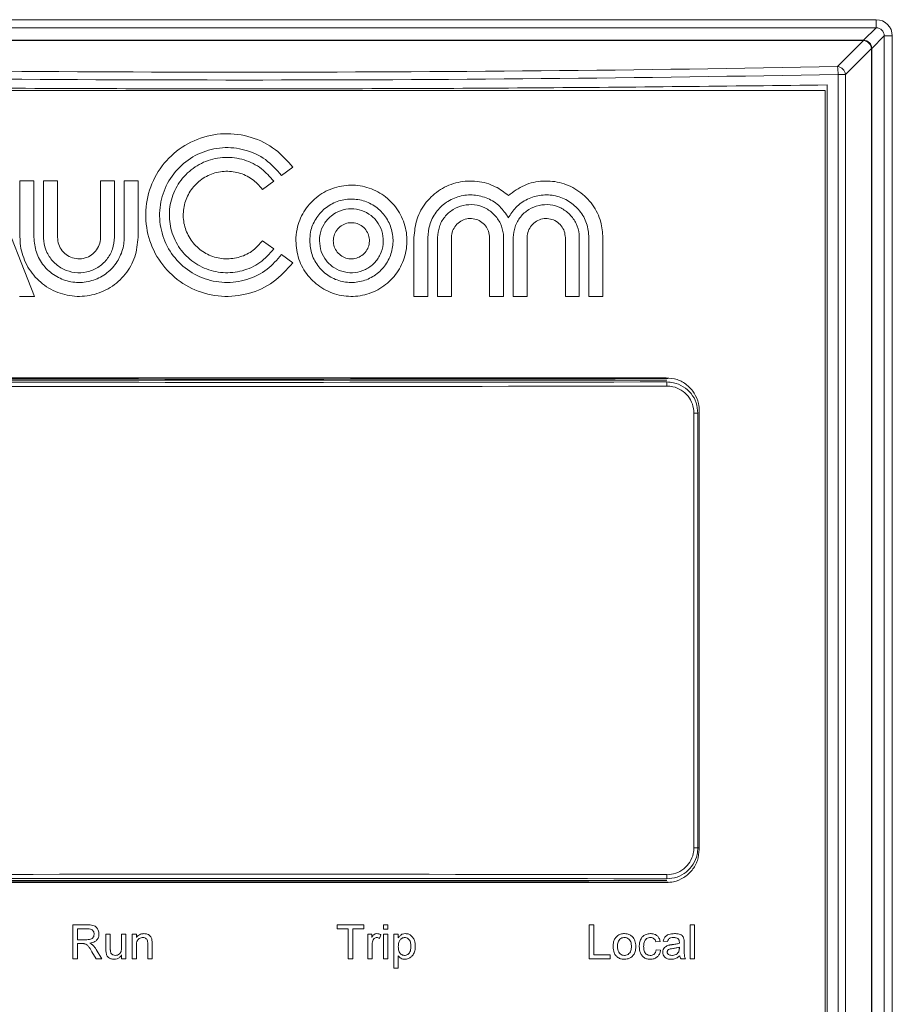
# Model space of a CAD drawing. Header units: millimetres. Extents: x 0 to 2100, y 0 to 1485.
# Tile 40 of 67: x 463 to 516, y 1213 to 1273. Entities that reach past the tile are written whole.
import ezdxf

# ---------------------------------------------------------------- set-up
doc = ezdxf.new("R2010")
doc.units = ezdxf.units.MM
doc.header["$LTSCALE"] = 5

msp = doc.modelspace()

# ---------------------------------------------------------------- linework, layer by layer
at = {"color": 7, "linetype": 'Continuous', "lineweight": 15}
for p, q in [((438.737, 1272.666), (515.107, 1272.666)), ((515.107, 1272.174), (515.107, 1272.666)), ((515.107, 1272.174), (438.737, 1272.174)), ((514.359, 1271.426), (515.107, 1272.174)), ((439.484, 1271.426), (514.359, 1271.426)), ((514.359, 1271.407), (439.484, 1271.407)), ((512.785, 1269.833), (514.359, 1271.407)), ((514.359, 1271.407), (514.359, 1271.426)), ((515.599, 1271.681), (514.851, 1270.934)), ((515.599, 1132.611), (515.599, 1271.681)), ((515.599, 1271.681), (516.091, 1271.681)), ((516.091, 1271.681), (516.091, 1132.611)), ((514.832, 1270.934), (513.258, 1269.36)), ((514.832, 1133.251), (514.832, 1270.934)), ((514.832, 1270.934), (514.851, 1270.934)), ((514.851, 1270.934), (514.851, 1133.251)), ((512.813, 1138.494), (512.813, 1269.36)), ((512.813, 1269.36), (513.258, 1269.36)), ((513.258, 1269.36), (513.258, 1138.494)), ((512.022, 1268.383), (441.822, 1268.383)), ((512.022, 1139.631), (512.022, 1268.383)), ((512.148, 1268.723), (512.148, 1139.421)), ((460.248, 1266.028), (464.238, 1255.948)), ((479.849, 1263.748), (479.169, 1263.255)), ((463.356, 1262.92), (464.196, 1262.92)), ((463.356, 1259.518), (463.356, 1262.92)), ((464.196, 1262.92), (464.196, 1259.518)), ((464.784, 1262.92), (465.624, 1262.92)), ((464.784, 1259.518), (464.784, 1262.92)), ((465.624, 1262.92), (465.624, 1259.518)), ((468.228, 1262.92), (469.068, 1262.92)), ((468.228, 1259.518), (468.228, 1262.92)), ((469.068, 1262.92), (469.068, 1259.518)), ((469.656, 1262.92), (470.496, 1262.92)), ((469.656, 1259.518), (469.656, 1262.92)), ((470.496, 1262.92), (470.496, 1259.518)), ((478.693, 1262.909), (478.013, 1262.416)), ((487.17, 1255.948), (487.17, 1259.497)), ((488.01, 1259.497), (488.01, 1255.948)), ((488.598, 1255.948), (488.598, 1259.497)), ((489.438, 1259.497), (489.438, 1255.948)), ((491.748, 1255.948), (491.748, 1259.497)), ((492.588, 1259.497), (492.588, 1255.948)), ((493.176, 1255.948), (493.176, 1259.497)), ((494.016, 1259.497), (494.016, 1255.948)), ((496.326, 1255.948), (496.326, 1259.497)), ((497.166, 1259.497), (497.166, 1255.948)), ((497.754, 1255.948), (497.754, 1259.497)), ((498.594, 1259.497), (498.594, 1255.948)), ((478.013, 1259.308), (478.693, 1258.815)), ((479.169, 1258.469), (479.849, 1257.976)), ((464.238, 1255.948), (463.334, 1255.948)), ((488.01, 1255.948), (487.17, 1255.948)), ((489.438, 1255.948), (488.598, 1255.948)), ((492.588, 1255.948), (491.748, 1255.948)), ((494.016, 1255.948), (493.176, 1255.948)), ((497.166, 1255.948), (496.326, 1255.948)), ((498.594, 1255.948), (497.754, 1255.948)), ((502.452, 1250.886), (451.392, 1250.886)), ((502.422, 1251.033), (451.422, 1251.033)), ((504.097, 1222.638), (504.097, 1248.898)), ((504.336, 1248.898), (504.097, 1248.898)), ((504.336, 1248.898), (504.336, 1222.638)), ((504.422, 1222.533), (504.422, 1249.033)), ((504.336, 1222.638), (504.097, 1222.638)), ((451.392, 1220.651), (502.452, 1220.651)), ((451.422, 1220.533), (502.422, 1220.533)), ((467.441, 1217.973), (466.55, 1217.973)), ((466.55, 1217.973), (466.55, 1215.919)), ((484.146, 1217.973), (482.539, 1217.973)), ((482.539, 1217.973), (482.539, 1217.736)), ((484.146, 1217.736), (484.146, 1217.973)), ((485.595, 1217.973), (485.331, 1217.973)), ((485.331, 1217.973), (485.331, 1217.71)), ((485.595, 1217.71), (485.595, 1217.973)), ((497.765, 1217.973), (497.765, 1215.919)), ((498.054, 1217.973), (497.765, 1217.973)), ((498.054, 1216.156), (498.054, 1217.973)), ((503.876, 1217.973), (503.876, 1215.919)), ((504.139, 1217.973), (503.876, 1217.973)), ((504.139, 1215.919), (504.139, 1217.973)), ((466.839, 1217.736), (467.452, 1217.736)), ((466.839, 1217.078), (466.839, 1217.736)), ((468.815, 1217.42), (468.552, 1217.42)), ((468.552, 1217.42), (468.552, 1216.495)), ((468.815, 1216.604), (468.815, 1217.42)), ((469.763, 1217.42), (469.5, 1217.42)), ((469.5, 1217.42), (469.5, 1216.632)), ((469.763, 1215.919), (469.763, 1217.42)), ((470.396, 1217.42), (470.132, 1217.42)), ((470.132, 1217.42), (470.132, 1215.919)), ((470.396, 1217.211), (470.396, 1217.42)), ((482.539, 1217.736), (483.198, 1217.736)), ((483.198, 1217.736), (483.198, 1215.919)), ((483.487, 1215.919), (483.487, 1217.736)), ((483.487, 1217.736), (484.146, 1217.736)), ((484.62, 1217.42), (484.383, 1217.42)), ((484.383, 1217.42), (484.383, 1215.919)), ((484.62, 1217.211), (484.62, 1217.42)), ((485.091, 1217.148), (485.173, 1217.376)), ((485.331, 1217.71), (485.595, 1217.71)), ((485.595, 1217.42), (485.331, 1217.42)), ((485.331, 1217.42), (485.331, 1215.919)), ((485.595, 1215.919), (485.595, 1217.42)), ((486.227, 1217.42), (485.964, 1217.42)), ((485.964, 1217.42), (485.964, 1215.366)), ((486.227, 1217.182), (486.227, 1217.42)), ((467.39, 1217.078), (466.839, 1217.078)), ((466.839, 1215.919), (466.839, 1216.841)), ((466.839, 1216.841), (467.136, 1216.841)), ((470.396, 1215.919), (470.396, 1216.724)), ((471.08, 1216.815), (471.08, 1215.919)), ((471.344, 1215.919), (471.344, 1216.837)), ((484.646, 1215.919), (484.646, 1216.716)), ((501.795, 1216.946), (502.058, 1216.972)), ((502.243, 1216.999), (502.506, 1216.972)), ((503.217, 1216.63), (503.216, 1216.553)), ((503.507, 1216.571), (503.507, 1216.892)), ((467.71, 1216.353), (467.966, 1215.919)), ((468.299, 1215.919), (467.961, 1216.486)), ((469.5, 1216.164), (469.5, 1215.919)), ((486.227, 1215.366), (486.227, 1216.107)), ((499.029, 1216.156), (498.054, 1216.156)), ((499.029, 1215.919), (499.029, 1216.156)), ((502.085, 1216.446), (501.821, 1216.472)), ((466.55, 1215.919), (466.839, 1215.919)), ((467.966, 1215.919), (468.299, 1215.919)), ((469.5, 1215.919), (469.763, 1215.919)), ((470.132, 1215.919), (470.396, 1215.919)), ((471.08, 1215.919), (471.344, 1215.919)), ((483.198, 1215.919), (483.487, 1215.919)), ((484.383, 1215.919), (484.646, 1215.919)), ((485.331, 1215.919), (485.595, 1215.919)), ((497.765, 1215.919), (499.029, 1215.919)), ((503.323, 1215.919), (503.586, 1215.919)), ((503.876, 1215.919), (504.139, 1215.919)), ((485.964, 1215.366), (486.227, 1215.366))]:
    msp.add_line(p, q, dxfattribs=at)
at = {"color": 8, "linetype": 'Continuous', "lineweight": 15}
msp.add_line((504.336, 1222.638), (504.422, 1222.638), dxfattribs=at)
at = {"color": 7, "linetype": 'Continuous', "lineweight": 15}
for centre, radius, start, end in [((514.341, 1270.916), 0.511, 1.99808, 88.00192), ((514.295, 1270.87), 0.541, 6.84568, 83.15432), ((508.577, 1269.353), 4.235, 0.10601, 6.51305), ((512.721, 1269.296), 0.541, 6.84568, 83.15432), ((500.633, 1250.584), 1.83, 358.29799, 6.1281), ((500.633, 1220.953), 1.83, 353.8719, 1.70201)]:
    msp.add_arc(centre, radius, start, end, dxfattribs=at)
for centre, major_axis, ratio, start_param, end_param in [((515.076, 1271.651), (0.729, 0.729), 0.970288, 5.512866, 7.053504), ((515.076, 1271.651), (0.386, 0.386), 0.916626, 5.512866, 7.053504), ((476.922, 1496.247), (656.18, 0), 0.345565, 4.657707, 4.767071), ((476.922, 1495.774), (656.68, 0), 0.345302, 4.657707, 4.767071), ((476.922, 1285.344), (656.18, 0), 0.052408, 4.673335, 4.751443), ((476.922, 1285.174), (661.8, 0), 0.052388, 4.673788, 4.75099), ((476.922, 1285.424), (661.55, 0), 0.052408, 4.673788, 4.75099), ((476.922, 1186.363), (661.8, 0), 0.052388, 1.532196, 1.609397), ((476.922, 1186.113), (661.55, 0), 0.052408, 1.532196, 1.609397), ((476.922, 1186.193), (656.18, 0), 0.052408, 1.531742, 1.609851)]:
    msp.add_ellipse(centre, major_axis=major_axis, ratio=ratio, start_param=start_param, end_param=end_param, dxfattribs=at)
for points, knots in [([(441.695, 1268.723), (447.561, 1268.656), (459.293, 1268.523), (476.913, 1268.473), (494.538, 1268.523), (506.277, 1268.656), (512.148, 1268.723)], [0, 0, 0, 0, 0.249927, 0.499853, 0.749831, 1, 1, 1, 1]), ([(479.849, 1257.976), (479.481, 1257.561), (478.745, 1256.731), (477.196, 1256.038), (475.531, 1255.865), (473.896, 1256.26), (472.484, 1257.173), (471.454, 1258.503), (470.922, 1260.098), (470.949, 1261.779), (471.529, 1263.357), (472.6, 1264.653), (474.039, 1265.522), (475.687, 1265.868), (477.348, 1265.642), (478.825, 1264.923), (479.519, 1264.127), (479.849, 1263.748)], [0, 0, 0, 0, 0.06704, 0.134085, 0.201187, 0.268176, 0.33531, 0.402445, 0.46953, 0.536588, 0.603747, 0.670756, 0.737858, 0.804999, 0.872124, 0.939194, 1, 1, 1, 1]), ([(479.169, 1263.255), (478.864, 1263.599), (478.254, 1264.287), (476.97, 1264.862), (475.59, 1265.005), (474.233, 1264.677), (473.063, 1263.92), (472.209, 1262.818), (471.768, 1261.495), (471.791, 1260.101), (472.272, 1258.793), (473.159, 1257.718), (474.352, 1256.998), (475.719, 1256.712), (477.096, 1256.899), (478.32, 1257.495), (478.896, 1258.155), (479.169, 1258.469)], [0, 0, 0, 0, 0.06704, 0.134085, 0.201187, 0.268177, 0.335311, 0.402446, 0.469531, 0.536589, 0.603749, 0.670759, 0.73786, 0.805001, 0.872127, 0.939197, 1, 1, 1, 1]), ([(478.693, 1258.815), (478.432, 1258.52), (477.91, 1257.931), (476.811, 1257.44), (475.63, 1257.317), (474.47, 1257.598), (473.469, 1258.245), (472.738, 1259.188), (472.361, 1260.32), (472.38, 1261.513), (472.792, 1262.633), (473.552, 1263.552), (474.572, 1264.168), (475.741, 1264.413), (476.919, 1264.253), (477.967, 1263.743), (478.459, 1263.178), (478.693, 1262.909)], [0, 0, 0, 0, 0.06704, 0.134086, 0.201188, 0.268179, 0.335313, 0.402448, 0.469533, 0.536592, 0.603755, 0.670899, 0.737862, 0.805002, 0.872128, 0.939199, 1, 1, 1, 1]), ([(478.013, 1262.416), (477.815, 1262.639), (477.419, 1263.086), (476.585, 1263.46), (475.689, 1263.553), (474.808, 1263.34), (474.048, 1262.848), (473.493, 1262.132), (473.207, 1261.273), (473.221, 1260.368), (473.534, 1259.518), (474.111, 1258.82), (474.885, 1258.352), (475.772, 1258.167), (476.667, 1258.288), (477.462, 1258.675), (477.836, 1259.104), (478.013, 1259.308)], [0, 0, 0, 0, 0.0670409, 0.1340868, 0.2011896, 0.2681809, 0.335316, 0.4024513, 0.4695394, 0.5365968, 0.6037545, 0.6708994, 0.7378619, 0.8050019, 0.8721288, 0.9392003, 1, 1, 1, 1]), ([(480.03, 1259.308), (480.067, 1258.93), (480.141, 1258.175), (480.72, 1257.17), (481.572, 1256.405), (482.637, 1255.967), (483.785, 1255.906), (484.888, 1256.229), (485.823, 1256.898), (486.484, 1257.84), (486.795, 1258.947), (486.723, 1260.094), (486.275, 1261.153), (485.501, 1262.004), (484.49, 1262.551), (483.355, 1262.732), (482.223, 1262.527), (481.222, 1261.959), (480.471, 1261.093), (480.084, 1260.157), (480.045, 1259.544), (480.03, 1259.308)], [0, 0, 0, 0, 0.053676, 0.107354, 0.160967, 0.214655, 0.268381, 0.322091, 0.375701, 0.42945, 0.483181, 0.536804, 0.590466, 0.644189, 0.697914, 0.751519, 0.805264, 0.858994, 0.912637, 0.966288, 1, 1, 1, 1]), ([(487.17, 1259.497), (487.207, 1259.881), (487.283, 1260.65), (487.872, 1261.674), (488.739, 1262.453), (489.824, 1262.9), (490.99, 1262.959), (492.065, 1262.663), (492.627, 1262.236), (492.882, 1262.042)], [0, 0, 0, 0, 0.146265, 0.292546, 0.438785, 0.585161, 0.731893, 0.878183, 1, 1, 1, 1]), ([(492.882, 1262.042), (493.193, 1262.271), (493.815, 1262.729), (494.971, 1262.976), (496.13, 1262.852), (497.188, 1262.343), (498.012, 1261.516), (498.51, 1260.519), (498.568, 1259.816), (498.594, 1259.497)], [0, 0, 0, 0, 0.146318, 0.292653, 0.438973, 0.585436, 0.73222, 0.878481, 1, 1, 1, 1]), ([(480.87, 1259.308), (480.898, 1259.025), (480.953, 1258.458), (481.387, 1257.704), (482.027, 1257.131), (482.825, 1256.803), (483.686, 1256.757), (484.514, 1256.999), (485.215, 1257.501), (485.71, 1258.207), (485.944, 1259.037), (485.889, 1259.898), (485.553, 1260.691), (484.974, 1261.33), (484.215, 1261.74), (483.363, 1261.876), (482.515, 1261.723), (481.764, 1261.296), (481.201, 1260.647), (480.91, 1259.945), (480.881, 1259.485), (480.87, 1259.308)], [0, 0, 0, 0, 0.053676, 0.107355, 0.160967, 0.214657, 0.268384, 0.322094, 0.375705, 0.429453, 0.483184, 0.536808, 0.590475, 0.644141, 0.697913, 0.751518, 0.805264, 0.858994, 0.912639, 0.96629, 1, 1, 1, 1]), ([(492.882, 1260.694), (492.722, 1260.938), (492.402, 1261.426), (491.649, 1261.905), (490.796, 1262.122), (489.914, 1262.04), (489.109, 1261.672), (488.477, 1261.059), (488.08, 1260.299), (488.032, 1259.753), (488.01, 1259.497)], [0, 0, 0, 0, 0.1268105, 0.2536208, 0.3804928, 0.5073899, 0.6342892, 0.7611755, 0.8880445, 1, 1, 1, 1]), ([(497.754, 1259.497), (497.725, 1259.787), (497.668, 1260.368), (497.223, 1261.141), (496.568, 1261.729), (495.75, 1262.065), (494.866, 1262.112), (494.02, 1261.862), (493.316, 1261.373), (493.02, 1260.911), (492.882, 1260.694)], [0, 0, 0, 0, 0.1267213, 0.253442, 0.3802478, 0.5071181, 0.6340412, 0.7609818, 0.8879059, 1, 1, 1, 1]), ([(481.458, 1259.308), (481.479, 1259.091), (481.522, 1258.656), (481.855, 1258.078), (482.345, 1257.639), (482.957, 1257.387), (483.617, 1257.352), (484.251, 1257.537), (484.789, 1257.922), (485.169, 1258.464), (485.348, 1259.1), (485.306, 1259.76), (485.048, 1260.369), (484.604, 1260.858), (484.023, 1261.172), (483.369, 1261.277), (482.719, 1261.159), (482.144, 1260.833), (481.712, 1260.335), (481.489, 1259.796), (481.466, 1259.444), (481.458, 1259.308)], [0, 0, 0, 0, 0.053677, 0.107356, 0.160973, 0.214744, 0.26831, 0.322088, 0.3757, 0.429449, 0.483181, 0.536809, 0.590574, 0.644138, 0.697909, 0.751516, 0.805266, 0.858929, 0.912639, 0.966293, 1, 1, 1, 1]), ([(488.598, 1259.497), (488.62, 1259.721), (488.664, 1260.17), (489.008, 1260.767), (489.515, 1261.221), (490.147, 1261.481), (490.828, 1261.516), (491.483, 1261.325), (492.038, 1260.927), (492.429, 1260.368), (492.576, 1259.86), (492.586, 1259.567), (492.588, 1259.497)], [0, 0, 0, 0, 0.107385, 0.214768, 0.322193, 0.429439, 0.536896, 0.644045, 0.751438, 0.859101, 0.966443, 1, 1, 1, 1]), ([(493.176, 1259.497), (493.198, 1259.721), (493.242, 1260.17), (493.586, 1260.767), (494.092, 1261.221), (494.725, 1261.481), (495.405, 1261.516), (496.06, 1261.325), (496.616, 1260.927), (497.007, 1260.368), (497.154, 1259.86), (497.164, 1259.567), (497.166, 1259.497)], [0, 0, 0, 0, 0.107364, 0.214725, 0.322136, 0.429383, 0.536856, 0.644032, 0.751449, 0.859123, 0.966457, 1, 1, 1, 1]), ([(491.748, 1259.497), (491.735, 1259.627), (491.709, 1259.887), (491.51, 1260.232), (491.217, 1260.495), (490.851, 1260.645), (490.457, 1260.666), (490.078, 1260.555), (489.756, 1260.325), (489.53, 1260.001), (489.444, 1259.707), (489.439, 1259.537), (489.438, 1259.497)], [0, 0, 0, 0, 0.107377, 0.21475, 0.322096, 0.429529, 0.536871, 0.644043, 0.751429, 0.859096, 0.966639, 1, 1, 1, 1]), ([(496.326, 1259.497), (496.313, 1259.627), (496.287, 1259.887), (496.088, 1260.232), (495.795, 1260.495), (495.429, 1260.645), (495.035, 1260.666), (494.656, 1260.555), (494.334, 1260.325), (494.108, 1260.001), (494.022, 1259.707), (494.017, 1259.537), (494.016, 1259.497)], [0, 0, 0, 0, 0.107353, 0.214702, 0.322034, 0.429471, 0.536832, 0.644031, 0.75144, 0.859114, 0.966649, 1, 1, 1, 1]), ([(482.298, 1259.308), (482.31, 1259.185), (482.334, 1258.94), (482.522, 1258.613), (482.799, 1258.364), (483.145, 1258.222), (483.518, 1258.203), (483.877, 1258.307), (484.181, 1258.525), (484.395, 1258.831), (484.496, 1259.191), (484.473, 1259.564), (484.327, 1259.908), (484.076, 1260.184), (483.748, 1260.362), (483.378, 1260.421), (483.011, 1260.354), (482.685, 1260.17), (482.442, 1259.888), (482.316, 1259.584), (482.303, 1259.386), (482.298, 1259.308)], [0, 0, 0, 0, 0.053644, 0.107288, 0.161103, 0.214767, 0.268336, 0.321988, 0.375801, 0.42948, 0.483139, 0.536938, 0.590615, 0.644181, 0.697814, 0.751614, 0.805313, 0.858979, 0.912781, 0.965919, 1, 1, 1, 1]), ([(470.496, 1259.518), (470.456, 1259.116), (470.377, 1258.313), (469.762, 1257.244), (468.855, 1256.432), (467.724, 1255.968), (466.504, 1255.904), (465.331, 1256.248), (464.338, 1256.96), (463.64, 1257.96), (463.377, 1258.869), (463.36, 1259.393), (463.356, 1259.518)], [0, 0, 0, 0, 0.107398, 0.214794, 0.322226, 0.429468, 0.536904, 0.644318, 0.751696, 0.859084, 0.966435, 1, 1, 1, 1]), ([(464.196, 1259.518), (464.226, 1259.211), (464.286, 1258.597), (464.757, 1257.779), (465.45, 1257.159), (466.316, 1256.803), (467.248, 1256.754), (468.145, 1257.017), (468.905, 1257.562), (469.438, 1258.326), (469.64, 1259.021), (469.653, 1259.422), (469.656, 1259.518)], [0, 0, 0, 0, 0.107388, 0.214774, 0.322205, 0.429459, 0.536909, 0.644327, 0.751694, 0.859067, 0.966414, 1, 1, 1, 1]), ([(469.068, 1259.518), (469.044, 1259.277), (468.997, 1258.795), (468.627, 1258.154), (468.083, 1257.667), (467.404, 1257.388), (466.673, 1257.35), (465.97, 1257.555), (465.374, 1257.982), (464.954, 1258.582), (464.796, 1259.128), (464.786, 1259.443), (464.784, 1259.518)], [0, 0, 0, 0, 0.107398, 0.214793, 0.322227, 0.429473, 0.536919, 0.644053, 0.751431, 0.859088, 0.966434, 1, 1, 1, 1]), ([(465.624, 1259.518), (465.638, 1259.371), (465.667, 1259.079), (465.891, 1258.689), (466.222, 1258.393), (466.635, 1258.223), (467.079, 1258.2), (467.506, 1258.325), (467.869, 1258.584), (468.124, 1258.949), (468.22, 1259.281), (468.226, 1259.472), (468.228, 1259.518)], [0, 0, 0, 0, 0.10739, 0.214775, 0.322129, 0.429554, 0.536915, 0.64405, 0.751422, 0.85907, 0.966412, 1, 1, 1, 1]), ([(502.422, 1251.033), (502.647, 1251.01), (503.097, 1250.966), (503.696, 1250.621), (504.149, 1250.113), (504.388, 1249.551), (504.412, 1249.179), (504.422, 1249.033)], [0, 0, 0, 0, 0.214906, 0.429815, 0.644659, 0.85934, 1, 1, 1, 1]), ([(502.452, 1250.779), (502.592, 1250.77), (502.944, 1250.748), (503.474, 1250.521), (503.95, 1250.095), (504.274, 1249.532), (504.315, 1249.11), (504.336, 1248.898)], [0, 0, 0, 0, 0.142932, 0.357386, 0.571652, 0.785823, 1, 1, 1, 1]), ([(504.097, 1248.898), (504.079, 1249.082), (504.043, 1249.448), (503.762, 1249.937), (503.348, 1250.306), (502.888, 1250.502), (502.583, 1250.522), (502.461, 1250.53)], [0, 0, 0, 0, 0.21414, 0.428293, 0.642568, 0.85705, 1, 1, 1, 1]), ([(504.336, 1222.638), (504.327, 1222.499), (504.304, 1222.149), (504.077, 1221.619), (503.651, 1221.142), (503.087, 1220.819), (502.663, 1220.778), (502.452, 1220.757)], [0, 0, 0, 0, 0.141723, 0.356123, 0.570694, 0.785343, 1, 1, 1, 1]), ([(502.461, 1221.007), (502.645, 1221.025), (503.012, 1221.06), (503.502, 1221.341), (503.872, 1221.754), (504.069, 1222.214), (504.089, 1222.518), (504.097, 1222.638)], [0, 0, 0, 0, 0.214686, 0.429358, 0.643929, 0.858303, 1, 1, 1, 1]), ([(504.422, 1222.533), (504.4, 1222.308), (504.356, 1221.858), (504.011, 1221.259), (503.504, 1220.807), (502.942, 1220.567), (502.57, 1220.542), (502.422, 1220.533)], [0, 0, 0, 0, 0.214469, 0.428935, 0.64349, 0.858221, 1, 1, 1, 1]), ([(468.13, 1217.419), (468.122, 1217.497), (468.109, 1217.633), (468.014, 1217.794), (467.899, 1217.896), (467.706, 1217.967), (467.55, 1217.971), (467.441, 1217.973)], [0, 0, 0, 0, 0.228033, 0.402101, 0.540119, 0.67796, 1, 1, 1, 1]), ([(467.84, 1217.413), (467.835, 1217.364), (467.826, 1217.281), (467.762, 1217.181), (467.674, 1217.114), (467.544, 1217.082), (467.446, 1217.079), (467.39, 1217.078)], [0, 0, 0, 0, 0.229691, 0.385278, 0.541464, 0.734938, 1, 1, 1, 1]), ([(467.452, 1217.736), (467.512, 1217.733), (467.606, 1217.729), (467.723, 1217.674), (467.791, 1217.601), (467.834, 1217.51), (467.838, 1217.446), (467.84, 1217.413)], [0, 0, 0, 0, 0.312589, 0.4872, 0.662798, 0.82964, 1, 1, 1, 1]), ([(467.585, 1216.867), (467.69, 1216.889), (467.85, 1216.923), (468.02, 1217.067), (468.105, 1217.215), (468.128, 1217.339), (468.13, 1217.408), (468.13, 1217.419)], [0, 0, 0, 0, 0.368046, 0.564134, 0.760249, 0.958902, 1, 1, 1, 1]), ([(470.853, 1217.447), (470.783, 1217.441), (470.659, 1217.431), (470.498, 1217.34), (470.43, 1217.254), (470.396, 1217.211)], [0, 0, 0, 0, 0.389715, 0.691381, 1, 1, 1, 1]), ([(470.396, 1216.724), (470.398, 1216.782), (470.401, 1216.888), (470.439, 1217.025), (470.517, 1217.125), (470.621, 1217.187), (470.716, 1217.207), (470.769, 1217.209), (470.78, 1217.209)], [0, 0, 0, 0, 0.245771, 0.452343, 0.592845, 0.774973, 0.955484, 1, 1, 1, 1]), ([(470.78, 1217.209), (470.825, 1217.205), (470.9, 1217.198), (470.991, 1217.14), (471.051, 1217.063), (471.078, 1216.949), (471.08, 1216.864), (471.08, 1216.815)], [0, 0, 0, 0, 0.236254, 0.394429, 0.553467, 0.739451, 1, 1, 1, 1]), ([(471.33, 1217.084), (471.315, 1217.141), (471.288, 1217.238), (471.186, 1217.354), (471.041, 1217.43), (470.921, 1217.44), (470.853, 1217.447)], [0, 0, 0, 0, 0.268136, 0.455562, 0.688076, 1, 1, 1, 1]), ([(484.927, 1217.447), (484.893, 1217.443), (484.825, 1217.436), (484.714, 1217.364), (484.659, 1217.276), (484.624, 1217.217), (484.62, 1217.211)], [0, 0, 0, 0, 0.247117, 0.496204, 0.943281, 1, 1, 1, 1]), ([(484.687, 1217.017), (484.703, 1217.057), (484.73, 1217.121), (484.805, 1217.185), (484.868, 1217.206), (484.906, 1217.209), (484.916, 1217.209)], [0, 0, 0, 0, 0.391865, 0.645028, 0.89997, 1, 1, 1, 1]), ([(484.916, 1217.209), (484.932, 1217.208), (484.976, 1217.205), (485.036, 1217.183), (485.076, 1217.158), (485.091, 1217.148)], [0, 0, 0, 0, 0.253573, 0.705818, 1, 1, 1, 1]), ([(485.173, 1217.376), (485.154, 1217.386), (485.115, 1217.406), (485.034, 1217.437), (484.97, 1217.443), (484.927, 1217.447)], [0, 0, 0, 0, 0.252189, 0.504732, 1, 1, 1, 1]), ([(486.644, 1217.447), (486.59, 1217.442), (486.481, 1217.434), (486.33, 1217.335), (486.263, 1217.236), (486.227, 1217.182)], [0, 0, 0, 0, 0.311221, 0.626532, 1, 1, 1, 1]), ([(486.227, 1216.657), (486.231, 1216.74), (486.238, 1216.877), (486.32, 1217.051), (486.422, 1217.152), (486.527, 1217.204), (486.589, 1217.208), (486.615, 1217.209)], [0, 0, 0, 0, 0.330199, 0.542097, 0.754933, 0.895358, 1, 1, 1, 1]), ([(486.615, 1217.209), (486.653, 1217.206), (486.73, 1217.199), (486.829, 1217.136), (486.911, 1217.046), (486.981, 1216.892), (486.987, 1216.762), (486.991, 1216.677)], [0, 0, 0, 0, 0.1558387, 0.3125748, 0.4688017, 0.6535028, 1, 1, 1, 1]), ([(487.254, 1216.681), (487.245, 1216.798), (487.23, 1216.988), (487.113, 1217.225), (486.961, 1217.37), (486.792, 1217.439), (486.687, 1217.444), (486.644, 1217.447)], [0, 0, 0, 0, 0.320353, 0.515068, 0.711339, 0.883509, 1, 1, 1, 1]), ([(499.439, 1217.281), (499.401, 1217.241), (499.31, 1217.145), (499.227, 1216.93), (499.218, 1216.762), (499.213, 1216.669)], [0, 0, 0, 0, 0.248681, 0.587868, 1, 1, 1, 1]), ([(499.899, 1217.447), (499.857, 1217.444), (499.742, 1217.439), (499.578, 1217.388), (499.48, 1217.312), (499.439, 1217.281)], [0, 0, 0, 0, 0.255819, 0.694783, 1, 1, 1, 1]), ([(499.477, 1216.67), (499.481, 1216.756), (499.488, 1216.89), (499.57, 1217.056), (499.676, 1217.155), (499.793, 1217.204), (499.869, 1217.208), (499.899, 1217.209)], [0, 0, 0, 0, 0.330322, 0.517027, 0.70453, 0.882519, 1, 1, 1, 1]), ([(500.583, 1216.69), (500.576, 1216.799), (500.564, 1216.982), (500.439, 1217.211), (500.272, 1217.36), (500.082, 1217.437), (499.955, 1217.444), (499.899, 1217.447)], [0, 0, 0, 0, 0.281077, 0.47429, 0.667957, 0.855338, 1, 1, 1, 1]), ([(499.899, 1217.209), (499.947, 1217.205), (500.042, 1217.197), (500.162, 1217.121), (500.251, 1217.015), (500.311, 1216.865), (500.316, 1216.748), (500.32, 1216.678)], [0, 0, 0, 0, 0.18542, 0.372295, 0.543203, 0.724845, 1, 1, 1, 1]), ([(501.468, 1217.447), (501.377, 1217.437), (501.219, 1217.421), (501.019, 1217.305), (500.877, 1217.126), (500.804, 1216.901), (500.797, 1216.738), (500.794, 1216.664)], [0, 0, 0, 0, 0.232242, 0.40552, 0.579943, 0.809741, 1, 1, 1, 1]), ([(501.057, 1216.671), (501.061, 1216.753), (501.066, 1216.882), (501.135, 1217.045), (501.23, 1217.145), (501.349, 1217.2), (501.43, 1217.207), (501.469, 1217.209)], [0, 0, 0, 0, 0.319764, 0.500224, 0.681931, 0.847248, 1, 1, 1, 1]), ([(502.058, 1216.972), (502.039, 1217.044), (502.005, 1217.172), (501.881, 1217.32), (501.729, 1217.41), (501.585, 1217.442), (501.497, 1217.445), (501.468, 1217.447)], [0, 0, 0, 0, 0.265245, 0.473538, 0.682148, 0.892666, 1, 1, 1, 1]), ([(501.469, 1217.209), (501.512, 1217.206), (501.589, 1217.199), (501.686, 1217.142), (501.759, 1217.058), (501.782, 1216.986), (501.795, 1216.946)], [0, 0, 0, 0, 0.281036, 0.503653, 0.726772, 1, 1, 1, 1]), ([(502.923, 1217.447), (502.807, 1217.439), (502.634, 1217.428), (502.426, 1217.329), (502.298, 1217.191), (502.263, 1217.068), (502.243, 1216.999)], [0, 0, 0, 0, 0.388499, 0.573961, 0.761401, 1, 1, 1, 1]), ([(502.506, 1216.972), (502.521, 1217.014), (502.545, 1217.081), (502.613, 1217.155), (502.721, 1217.205), (502.812, 1217.208), (502.876, 1217.209)], [0, 0, 0, 0, 0.27236, 0.43973, 0.607769, 1, 1, 1, 1]), ([(502.876, 1217.209), (502.9, 1217.209), (502.949, 1217.207), (503.036, 1217.193), (503.104, 1217.165), (503.142, 1217.136), (503.15, 1217.13)], [0, 0, 0, 0, 0.253392, 0.5072, 0.90111, 1, 1, 1, 1]), ([(503.494, 1217.117), (503.482, 1217.161), (503.459, 1217.239), (503.374, 1217.338), (503.234, 1217.413), (503.074, 1217.443), (502.961, 1217.446), (502.923, 1217.447)], [0, 0, 0, 0, 0.188941, 0.333058, 0.528762, 0.840464, 1, 1, 1, 1]), ([(467.136, 1216.841), (467.148, 1216.841), (467.172, 1216.841), (467.22, 1216.839), (467.255, 1216.834), (467.279, 1216.831)], [0, 0, 0, 0, 0.250446, 0.500924, 1, 1, 1, 1]), ([(467.279, 1216.831), (467.323, 1216.815), (467.42, 1216.777), (467.524, 1216.647), (467.619, 1216.503), (467.68, 1216.403), (467.71, 1216.353)], [0, 0, 0, 0, 0.208455, 0.466792, 0.733101, 1, 1, 1, 1]), ([(467.745, 1216.766), (467.733, 1216.776), (467.708, 1216.796), (467.656, 1216.831), (467.613, 1216.853), (467.585, 1216.867)], [0, 0, 0, 0, 0.2512336, 0.5025527, 1, 1, 1, 1]), ([(467.961, 1216.486), (467.946, 1216.511), (467.915, 1216.562), (467.847, 1216.659), (467.786, 1216.723), (467.745, 1216.766)], [0, 0, 0, 0, 0.250696, 0.501486, 1, 1, 1, 1]), ([(469.5, 1216.632), (469.498, 1216.559), (469.496, 1216.448), (469.448, 1216.303), (469.366, 1216.209), (469.251, 1216.143), (469.161, 1216.134), (469.114, 1216.129)], [0, 0, 0, 0, 0.2993929, 0.4618142, 0.6257851, 0.807962, 1, 1, 1, 1]), ([(471.344, 1216.837), (471.344, 1216.858), (471.343, 1216.899), (471.342, 1216.981), (471.335, 1217.043), (471.33, 1217.084)], [0, 0, 0, 0, 0.250682, 0.50137, 1, 1, 1, 1]), ([(484.646, 1216.716), (484.647, 1216.742), (484.648, 1216.793), (484.657, 1216.894), (484.675, 1216.968), (484.687, 1217.017)], [0, 0, 0, 0, 0.250681, 0.501469, 1, 1, 1, 1]), ([(486.604, 1216.129), (486.565, 1216.133), (486.485, 1216.141), (486.384, 1216.204), (486.303, 1216.294), (486.237, 1216.446), (486.231, 1216.573), (486.227, 1216.657)], [0, 0, 0, 0, 0.162489, 0.326151, 0.47938, 0.654951, 1, 1, 1, 1]), ([(486.991, 1216.677), (486.987, 1216.588), (486.981, 1216.451), (486.903, 1216.281), (486.807, 1216.188), (486.702, 1216.136), (486.635, 1216.132), (486.604, 1216.129)], [0, 0, 0, 0, 0.353968, 0.542564, 0.732184, 0.878085, 1, 1, 1, 1]), ([(486.613, 1215.892), (486.687, 1215.901), (486.834, 1215.918), (487.023, 1216.038), (487.171, 1216.23), (487.244, 1216.455), (487.251, 1216.615), (487.254, 1216.681)], [0, 0, 0, 0, 0.193714, 0.388259, 0.574988, 0.827024, 1, 1, 1, 1]), ([(499.213, 1216.669), (499.222, 1216.538), (499.236, 1216.336), (499.38, 1216.099), (499.547, 1215.965), (499.73, 1215.9), (499.85, 1215.895), (499.899, 1215.892)], [0, 0, 0, 0, 0.331209, 0.512032, 0.69306, 0.873458, 1, 1, 1, 1]), ([(499.899, 1216.129), (499.851, 1216.134), (499.755, 1216.142), (499.633, 1216.218), (499.538, 1216.333), (499.484, 1216.49), (499.479, 1216.608), (499.477, 1216.67)], [0, 0, 0, 0, 0.185302, 0.372235, 0.540715, 0.758673, 1, 1, 1, 1]), ([(499.899, 1215.892), (500.003, 1215.904), (500.178, 1215.925), (500.387, 1216.067), (500.522, 1216.255), (500.578, 1216.475), (500.582, 1216.624), (500.583, 1216.69)], [0, 0, 0, 0, 0.259, 0.439855, 0.62151, 0.833087, 1, 1, 1, 1]), ([(500.32, 1216.678), (500.315, 1216.59), (500.309, 1216.454), (500.228, 1216.285), (500.123, 1216.186), (500.006, 1216.136), (499.93, 1216.131), (499.899, 1216.129)], [0, 0, 0, 0, 0.336282, 0.520842, 0.706406, 0.88173, 1, 1, 1, 1]), ([(500.794, 1216.664), (500.803, 1216.531), (500.817, 1216.326), (500.964, 1216.09), (501.129, 1215.959), (501.308, 1215.899), (501.422, 1215.894), (501.468, 1215.892)], [0, 0, 0, 0, 0.34023, 0.521818, 0.70385, 0.879143, 1, 1, 1, 1]), ([(501.459, 1216.129), (501.413, 1216.133), (501.327, 1216.14), (501.217, 1216.203), (501.135, 1216.292), (501.067, 1216.45), (501.061, 1216.581), (501.057, 1216.671)], [0, 0, 0, 0, 0.1806881, 0.3347849, 0.4884429, 0.6484646, 1, 1, 1, 1]), ([(502.565, 1216.743), (502.496, 1216.717), (502.383, 1216.674), (502.273, 1216.546), (502.223, 1216.428), (502.218, 1216.349), (502.216, 1216.317)], [0, 0, 0, 0, 0.367416, 0.601351, 0.834928, 1, 1, 1, 1]), ([(502.782, 1216.781), (502.764, 1216.778), (502.727, 1216.774), (502.673, 1216.765), (502.619, 1216.756), (502.583, 1216.747), (502.565, 1216.743)], [0, 0, 0, 0, 0.24999, 0.499993, 0.749722, 1, 1, 1, 1]), ([(503.216, 1216.867), (503.181, 1216.856), (503.11, 1216.834), (502.965, 1216.806), (502.855, 1216.791), (502.782, 1216.781)], [0, 0, 0, 0, 0.25051, 0.500946, 1, 1, 1, 1]), ([(502.821, 1216.548), (502.855, 1216.553), (502.922, 1216.562), (503.055, 1216.583), (503.153, 1216.611), (503.217, 1216.63)], [0, 0, 0, 0, 0.250496, 0.501037, 1, 1, 1, 1]), ([(503.15, 1217.13), (503.164, 1217.113), (503.193, 1217.079), (503.214, 1217.008), (503.216, 1216.957), (503.217, 1216.928)], [0, 0, 0, 0, 0.303155, 0.605087, 1, 1, 1, 1]), ([(503.217, 1216.928), (503.217, 1216.923), (503.217, 1216.913), (503.217, 1216.893), (503.216, 1216.877), (503.216, 1216.867)], [0, 0, 0, 0, 0.250248, 0.50044, 1, 1, 1, 1]), ([(503.507, 1216.892), (503.507, 1216.911), (503.507, 1216.949), (503.505, 1217.024), (503.499, 1217.08), (503.494, 1217.117)], [0, 0, 0, 0, 0.2504491, 0.5009126, 1, 1, 1, 1]), ([(468.552, 1216.495), (468.552, 1216.475), (468.552, 1216.435), (468.554, 1216.356), (468.562, 1216.297), (468.567, 1216.258)], [0, 0, 0, 0, 0.250388, 0.500798, 1, 1, 1, 1]), ([(468.567, 1216.258), (468.582, 1216.2), (468.608, 1216.102), (468.714, 1215.986), (468.859, 1215.91), (468.978, 1215.899), (469.044, 1215.892)], [0, 0, 0, 0, 0.26926, 0.458397, 0.699837, 1, 1, 1, 1]), ([(468.83, 1216.34), (468.827, 1216.362), (468.82, 1216.406), (468.816, 1216.494), (468.816, 1216.56), (468.815, 1216.604)], [0, 0, 0, 0, 0.251848, 0.503187, 1, 1, 1, 1]), ([(469.114, 1216.129), (469.068, 1216.134), (468.992, 1216.141), (468.904, 1216.2), (468.853, 1216.267), (468.837, 1216.317), (468.83, 1216.34)], [0, 0, 0, 0, 0.359394, 0.586407, 0.81386, 1, 1, 1, 1]), ([(469.044, 1215.892), (469.105, 1215.898), (469.227, 1215.909), (469.391, 1216.011), (469.463, 1216.112), (469.5, 1216.164)], [0, 0, 0, 0, 0.327864, 0.658704, 1, 1, 1, 1]), ([(486.227, 1216.107), (486.274, 1216.053), (486.351, 1215.964), (486.495, 1215.9), (486.578, 1215.895), (486.613, 1215.892)], [0, 0, 0, 0, 0.460322, 0.76658, 1, 1, 1, 1]), ([(501.821, 1216.472), (501.81, 1216.416), (501.79, 1216.324), (501.713, 1216.217), (501.62, 1216.156), (501.531, 1216.132), (501.476, 1216.13), (501.459, 1216.129)], [0, 0, 0, 0, 0.307778, 0.504818, 0.702004, 0.906045, 1, 1, 1, 1]), ([(501.468, 1215.892), (501.545, 1215.899), (501.686, 1215.911), (501.867, 1216.016), (501.996, 1216.164), (502.06, 1216.316), (502.078, 1216.413), (502.085, 1216.446)], [0, 0, 0, 0, 0.252729, 0.463246, 0.673689, 0.890379, 1, 1, 1, 1]), ([(502.216, 1216.317), (502.221, 1216.266), (502.229, 1216.165), (502.307, 1216.038), (502.423, 1215.944), (502.562, 1215.899), (502.662, 1215.894), (502.708, 1215.892)], [0, 0, 0, 0, 0.205858, 0.414397, 0.590269, 0.811141, 1, 1, 1, 1]), ([(502.48, 1216.332), (502.482, 1216.353), (502.486, 1216.395), (502.521, 1216.449), (502.577, 1216.495), (502.68, 1216.529), (502.766, 1216.541), (502.821, 1216.548)], [0, 0, 0, 0, 0.140485, 0.281876, 0.418985, 0.62465, 1, 1, 1, 1]), ([(502.768, 1216.129), (502.722, 1216.132), (502.65, 1216.135), (502.56, 1216.177), (502.51, 1216.226), (502.483, 1216.281), (502.481, 1216.315), (502.48, 1216.332)], [0, 0, 0, 0, 0.35017, 0.545002, 0.740915, 0.876558, 1, 1, 1, 1]), ([(502.708, 1215.892), (502.758, 1215.895), (502.888, 1215.902), (503.076, 1215.975), (503.192, 1216.063), (503.244, 1216.103)], [0, 0, 0, 0, 0.255182, 0.665077, 1, 1, 1, 1]), ([(503.177, 1216.345), (503.147, 1216.305), (503.087, 1216.225), (502.949, 1216.152), (502.839, 1216.132), (502.777, 1216.13), (502.768, 1216.129)], [0, 0, 0, 0, 0.307636, 0.614848, 0.945163, 1, 1, 1, 1]), ([(503.216, 1216.553), (503.216, 1216.535), (503.215, 1216.5), (503.209, 1216.428), (503.19, 1216.378), (503.177, 1216.345)], [0, 0, 0, 0, 0.252363, 0.504922, 1, 1, 1, 1]), ([(503.244, 1216.103), (503.247, 1216.086), (503.254, 1216.053), (503.276, 1215.989), (503.304, 1215.947), (503.323, 1215.919)], [0, 0, 0, 0, 0.252084, 0.504549, 1, 1, 1, 1]), ([(503.586, 1215.919), (503.565, 1215.971), (503.523, 1216.076), (503.508, 1216.298), (503.508, 1216.462), (503.507, 1216.571)], [0, 0, 0, 0, 0.253808, 0.507645, 1, 1, 1, 1])]:
    msp.add_open_spline(points, degree=3, knots=knots, dxfattribs=at)

doc.saveas('drawing.dxf')
